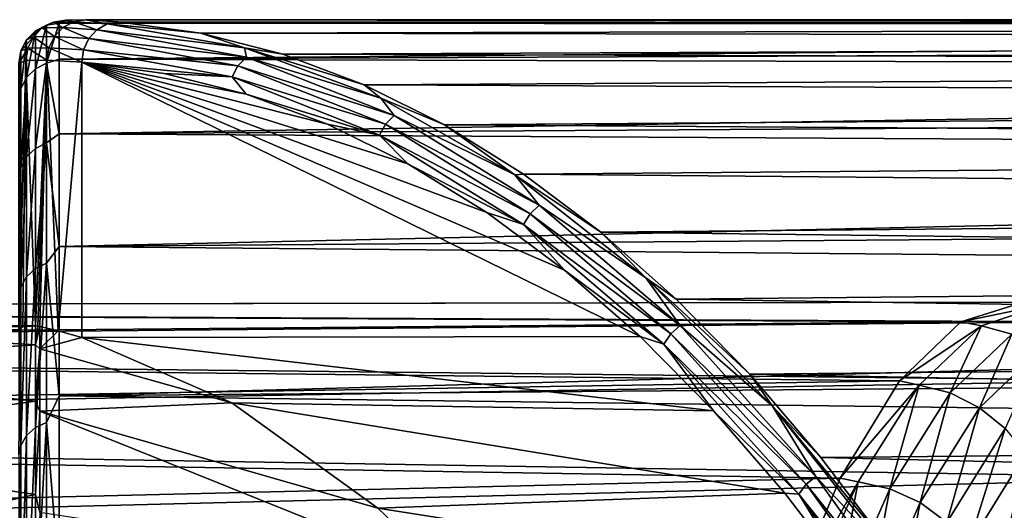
# Model space of a CAD drawing. Header units: metres. Extents: x -160 to 52, y -25 to 25.
# Tile 150 of 166: x 0.91 to 8.23, y 20.95 to 24.6. Entities that reach past the tile are written whole.
import ezdxf

# ---------------------------------------------------------------- set-up
doc = ezdxf.new("R2010")
doc.units = ezdxf.units.M
doc.layers.add('solid_509094_SW0001', color=7, linetype='CONTINUOUS')

msp = doc.modelspace()

# ---------------------------------------------------------------- linework, layer by layer
at = {"layer": 'solid_509094_SW0001'}
for points in [[(1.157706, 24.581701, 0.419186), (1.199999, 24.574394, 1.12216), (1.249585, 24.596191, 0.432979)], [(1.308919, 24.583912, -0.269279), (1.157706, 24.581701, 0.419186), (1.249585, 24.596191, 0.432979)], [(29.83452, 24.59849, 0.272934), (1.249585, 24.596191, 0.432979), (1.199999, 24.574394, 1.12216)], [(30.037287, 24.553604, 1.510217), (29.83452, 24.59849, 0.272934), (1.199999, 24.574394, 1.12216)], [(29.809113, 24.599728, 0.116522), (1.397618, 24.598803, -0.242959), (1.249585, 24.596191, 0.432979)], [(29.83452, 24.59849, 0.272934), (29.809113, 24.599728, 0.116522), (1.249585, 24.596191, 0.432979)], [(1.308919, 24.583912, -0.269279), (1.249585, 24.596191, 0.432979), (1.397618, 24.598803, -0.242959)], [(1.308919, 24.583912, -0.269279), (1.397618, 24.598803, -0.242959), (1.557355, 24.568243, -0.926803)], [(29.809113, 24.599728, 0.116522), (29.585135, 24.566851, -1.276717), (1.397618, 24.598803, -0.242959)], [(29.585135, 24.566851, -1.276717), (1.640352, 24.583946, -0.888668), (1.397618, 24.598803, -0.242959)], [(1.557355, 24.568243, -0.926803), (1.397618, 24.598803, -0.242959), (1.640352, 24.583946, -0.888668)], [(1.074857, 24.539177, 0.406308), (0.957349, 24.450935, 1.116523), (1.023816, 24.517271, 1.119552)], [(1.074857, 24.539177, 0.406308), (1.009165, 24.472795, 0.395521), (0.957349, 24.450935, 1.116523)], [(1.165358, 24.474873, -0.311196), (1.009165, 24.472795, 0.395521), (1.074857, 24.539177, 0.406308)], [(1.157706, 24.581701, 0.419186), (1.023816, 24.517271, 1.119552), (1.107563, 24.559814, 1.121494)], [(1.157706, 24.581701, 0.419186), (1.074857, 24.539177, 0.406308), (1.023816, 24.517271, 1.119552)], [(1.023816, 24.234762, 3.876368), (1.107563, 24.276815, 3.883095), (1.107563, 24.559814, 1.121494)], [(1.023816, 24.234762, 3.876368), (1.107563, 24.559814, 1.121494), (1.023816, 24.517271, 1.119552)], [(1.228913, 24.541214, -0.292818), (1.074857, 24.539177, 0.406308), (1.157706, 24.581701, 0.419186)], [(1.228913, 24.541214, -0.292818), (1.165358, 24.474873, -0.311196), (1.074857, 24.539177, 0.406308)], [(1.157706, 24.581701, 0.419186), (1.107563, 24.559814, 1.121494), (1.199999, 24.574394, 1.12216)], [(1.107563, 24.276815, 3.883095), (1.199999, 24.306707, 3.787358), (1.199999, 24.574394, 1.12216)], [(1.107563, 24.559814, 1.121494), (1.107563, 24.276815, 3.883095), (1.199999, 24.574394, 1.12216)], [(1.308919, 24.583912, -0.269279), (1.228913, 24.541214, -0.292818), (1.157706, 24.581701, 0.419186)], [(1.228913, 24.541214, -0.292818), (1.421885, 24.458973, -0.986023), (1.165358, 24.474873, -0.311196)], [(1.199999, 24.306707, 3.787358), (30.037287, 24.553604, 1.510217), (1.199999, 24.574394, 1.12216)], [(1.199999, 24.306707, 3.787358), (30.268959, 24.428495, 2.899792), (30.037287, 24.553604, 1.510217)], [(1.308919, 24.583912, -0.269279), (1.482003, 24.525204, -0.960384), (1.228913, 24.541214, -0.292818)], [(1.228913, 24.541214, -0.292818), (1.482003, 24.525204, -0.960384), (1.421885, 24.458973, -0.986023)], [(1.308919, 24.583912, -0.269279), (1.557355, 24.568243, -0.926803), (1.482003, 24.525204, -0.960384)], [(1.482003, 24.525204, -0.960384), (2.592462, 24.322351, -3.34177), (1.421885, 24.458973, -0.986023)], [(1.557355, 24.568243, -0.926803), (2.579342, 24.390305, -3.118462), (1.482003, 24.525204, -0.960384)], [(2.579342, 24.390305, -3.118462), (2.592462, 24.322351, -3.34177), (1.482003, 24.525204, -0.960384)], [(1.557355, 24.568243, -0.926803), (1.640352, 24.583946, -0.888668), (2.254411, 24.499523, -2.221143)], [(1.557355, 24.568243, -0.926803), (2.254411, 24.499523, -2.221143), (2.579342, 24.390305, -3.118462)], [(29.585135, 24.566851, -1.276717), (2.254411, 24.499523, -2.221143), (1.640352, 24.583946, -0.888668)], [(29.585135, 24.566851, -1.276717), (29.366129, 24.455231, -2.664942), (2.254411, 24.499523, -2.221143)], [(1.009165, 24.472795, 0.395521), (0.914682, 24.367315, 1.112704), (0.957349, 24.450935, 1.116523)], [(1.009165, 24.472795, 0.395521), (0.967083, 24.389076, 0.387887), (0.914682, 24.367315, 1.112704)], [(0.957349, 24.450935, 1.116523), (0.914682, 24.367315, 1.112704), (0.914682, 24.086536, 3.852659)], [(0.957349, 24.169191, 3.86588), (0.957349, 24.450935, 1.116523), (0.914682, 24.086536, 3.852659)], [(1.023816, 24.517271, 1.119552), (0.957349, 24.450935, 1.116523), (0.957349, 24.169191, 3.86588)], [(1.023816, 24.234762, 3.876368), (1.023816, 24.517271, 1.119552), (0.957349, 24.169191, 3.86588)], [(1.124451, 24.391361, -0.322623), (0.967083, 24.389076, 0.387887), (1.009165, 24.472795, 0.395521)], [(1.165358, 24.474873, -0.311196), (1.124451, 24.391361, -0.322623), (1.009165, 24.472795, 0.395521)], [(1.165358, 24.474873, -0.311196), (1.382783, 24.375925, -1.001255), (1.124451, 24.391361, -0.322623)], [(1.165358, 24.474873, -0.311196), (1.421885, 24.458973, -0.986023), (1.382783, 24.375925, -1.001255)], [(1.421885, 24.458973, -0.986023), (2.529871, 24.256573, -3.362108), (1.382783, 24.375925, -1.001255)], [(2.592462, 24.322351, -3.34177), (2.529871, 24.256573, -3.362108), (1.421885, 24.458973, -0.986023)], [(29.366129, 24.455231, -2.664942), (2.864122, 24.343143, -3.545631), (2.254411, 24.499523, -2.221143)], [(2.579342, 24.390305, -3.118462), (2.254411, 24.499523, -2.221143), (2.864122, 24.343143, -3.545631)], [(29.366129, 24.455231, -2.664942), (29.15279, 24.265387, -4.043664), (2.864122, 24.343143, -3.545631)], [(0.967083, 24.389076, 0.387887), (0.952739, 24.296236, 0.384167), (0.899999, 24.274708, 1.108475)], [(0.967083, 24.389076, 0.387887), (0.899999, 24.274708, 1.108475), (0.914682, 24.367315, 1.112704)], [(0.967083, 24.389076, 0.387887), (1.110187, 24.298798, -0.325995), (0.952739, 24.296236, 0.384167)], [(1.124451, 24.391361, -0.322623), (1.110187, 24.298798, -0.325995), (0.967083, 24.389076, 0.387887)], [(1.124451, 24.391361, -0.322623), (1.36846, 24.284142, -1.004616), (1.110187, 24.298798, -0.325995)], [(1.124451, 24.391361, -0.322623), (1.382783, 24.375925, -1.001255), (1.36846, 24.284142, -1.004616)], [(1.199999, 24.306707, 3.787358), (30.503407, 24.224701, 4.280662), (30.268959, 24.428495, 2.899792)], [(1.382783, 24.375925, -1.001255), (2.487669, 24.174091, -3.370691), (1.36846, 24.284142, -1.004616)], [(2.529871, 24.256573, -3.362108), (2.487669, 24.174091, -3.370691), (1.382783, 24.375925, -1.001255)], [(2.579342, 24.390305, -3.118462), (3.592372, 24.015863, -5.290911), (2.592462, 24.322351, -3.34177)], [(2.579342, 24.390305, -3.118462), (2.864122, 24.343143, -3.545631), (3.468681, 24.115566, -4.857944)], [(2.579342, 24.390305, -3.118462), (3.468681, 24.115566, -4.857944), (3.592372, 24.015863, -5.290911)], [(0.914682, 24.367315, 1.112704), (0.899999, 24.274708, 1.108475), (0.899999, 23.998743, 3.814214)], [(0.914682, 24.086536, 3.852659), (0.914682, 24.367315, 1.112704), (0.899999, 23.998743, 3.814214)], [(1.107563, 24.276815, 3.883095), (1.199999, 23.750834, 6.407651), (1.199999, 24.306707, 3.787358)], [(1.199999, 24.306707, 3.787358), (1.199999, 23.750834, 6.407651), (30.503407, 24.224701, 4.280662)], [(2.592462, 24.322351, -3.34177), (3.691485, 23.887115, -5.698634), (2.529871, 24.256573, -3.362108)], [(3.592372, 24.015863, -5.290911), (3.691485, 23.887115, -5.698634), (2.592462, 24.322351, -3.34177)], [(29.15279, 24.265387, -4.043664), (3.468681, 24.115566, -4.857944), (2.864122, 24.343143, -3.545631)], [(0.952739, 24.296236, 0.384167), (0.931201, 22.317598, 0.550759), (0.899999, 22.297407, 1.108475)], [(0.952739, 24.296236, 0.384167), (0.899999, 22.297407, 1.108475), (0.899999, 24.274708, 1.108475)], [(0.952739, 24.296236, 0.384167), (1.024543, 22.322769, -0.000548), (0.931201, 22.317598, 0.550759)], [(0.952739, 24.296236, 0.384167), (1.110187, 24.298798, -0.325995), (1.024543, 22.322769, -0.000548)], [(1.023816, 24.234762, 3.876368), (0.957349, 24.169191, 3.86588), (0.957349, 23.579296, 6.565948)], [(1.023816, 23.643265, 6.583761), (1.023816, 24.234762, 3.876368), (0.957349, 23.579296, 6.565948)], [(1.023816, 23.643265, 6.583761), (1.107563, 23.684294, 6.595186), (1.107563, 24.276815, 3.883095)], [(1.023816, 23.643265, 6.583761), (1.107563, 24.276815, 3.883095), (1.023816, 24.234762, 3.876368)], [(1.110187, 24.298798, -0.325995), (1.041024, 22.321688, -0.070659), (1.024543, 22.322769, -0.000548)], [(1.110187, 24.298798, -0.325995), (1.057903, 22.318949, -0.138164), (1.041024, 22.321688, -0.070659)], [(1.110187, 24.298798, -0.325995), (1.19296, 22.286247, -0.577877), (1.057903, 22.318949, -0.138164)], [(1.107563, 24.276815, 3.883095), (1.107563, 23.684294, 6.595186), (1.199999, 23.750834, 6.407651)], [(1.110187, 24.298798, -0.325995), (1.36846, 24.284142, -1.004616), (1.19296, 22.286247, -0.577877)], [(1.36846, 24.284142, -1.004616), (1.36846, 22.23678, -1.004616), (1.19296, 22.286247, -0.577877)], [(1.36846, 24.284142, -1.004616), (5.518731, 22.24577, -9.904901), (1.36846, 22.23678, -1.004616)], [(1.36846, 24.284142, -1.004616), (4.956474, 22.737757, -8.699137), (5.518731, 22.24577, -9.904901)], [(1.36846, 24.284142, -1.004616), (4.380431, 23.165909, -7.463808), (4.956474, 22.737757, -8.699137)], [(1.36846, 24.284142, -1.004616), (3.792912, 23.527792, -6.203871), (4.380431, 23.165909, -7.463808)], [(1.36846, 24.284142, -1.004616), (3.195497, 23.821997, -4.92271), (3.792912, 23.527792, -6.203871)], [(1.36846, 24.284142, -1.004616), (2.590641, 24.046658, -3.625593), (3.195497, 23.821997, -4.92271)], [(1.36846, 24.284142, -1.004616), (1.981334, 24.200819, -2.318929), (2.590641, 24.046658, -3.625593)], [(2.487669, 24.174091, -3.370691), (1.981334, 24.200819, -2.318929), (1.36846, 24.284142, -1.004616)], [(2.529871, 24.256573, -3.362108), (3.626431, 23.822313, -5.713688), (2.487669, 24.174091, -3.370691)], [(3.691485, 23.887115, -5.698634), (3.626431, 23.822313, -5.713688), (2.529871, 24.256573, -3.362108)], [(29.15279, 24.265387, -4.043664), (28.945631, 23.998098, -5.408465), (3.468681, 24.115566, -4.857944)], [(0.957349, 24.169191, 3.86588), (0.914682, 24.086536, 3.852659), (0.914682, 23.498657, 6.543493)], [(0.957349, 23.579296, 6.565948), (0.957349, 24.169191, 3.86588), (0.914682, 23.498657, 6.543493)], [(1.199999, 23.750834, 6.407651), (30.739569, 23.942823, 5.648128), (30.503407, 24.224701, 4.280662)], [(2.487669, 24.174091, -3.370691), (2.590641, 24.046658, -3.625593), (1.981334, 24.200819, -2.318929)], [(3.626431, 23.822313, -5.713688), (3.581139, 23.741056, -5.715645), (2.487669, 24.174091, -3.370691)], [(2.487669, 24.174091, -3.370691), (3.581139, 23.741056, -5.715645), (2.590641, 24.046658, -3.625593)], [(0.914682, 24.086536, 3.852659), (0.899999, 23.998743, 3.814214), (0.899999, 23.416931, 6.491355)], [(0.914682, 23.498657, 6.543493), (0.914682, 24.086536, 3.852659), (0.899999, 23.416931, 6.491355)], [(28.945631, 23.998098, -5.408465), (4.065368, 23.818026, -6.153193), (3.468681, 24.115566, -4.857944)], [(3.592372, 24.015863, -5.290911), (3.468681, 24.115566, -4.857944), (4.065368, 23.818026, -6.153193)], [(3.581139, 23.741056, -5.715645), (3.195497, 23.821997, -4.92271), (2.590641, 24.046658, -3.625593)], [(3.592372, 24.015863, -5.290911), (4.588701, 23.445808, -7.427547), (3.691485, 23.887115, -5.698634)], [(3.592372, 24.015863, -5.290911), (4.065368, 23.818026, -6.153193), (4.588701, 23.445808, -7.427547)], [(1.199999, 23.750834, 6.407651), (30.976509, 23.583778, 6.99754), (30.739569, 23.942823, 5.648128)], [(28.945631, 23.998098, -5.408465), (28.745134, 23.654392, -6.754992), (4.065368, 23.818026, -6.153193)], [(3.691485, 23.887115, -5.698634), (4.76923, 23.220776, -8.009865), (3.626431, 23.822313, -5.713688)], [(4.588701, 23.445808, -7.427547), (4.76923, 23.220776, -8.009865), (3.691485, 23.887115, -5.698634)], [(3.581139, 23.741056, -5.715645), (3.792912, 23.527792, -6.203871), (3.195497, 23.821997, -4.92271)], [(3.626431, 23.822313, -5.713688), (4.701731, 23.157486, -8.019676), (3.581139, 23.741056, -5.715645)], [(4.76923, 23.220776, -8.009865), (4.701731, 23.157486, -8.019676), (3.626431, 23.822313, -5.713688)], [(28.745134, 23.654392, -6.754992), (4.65196, 23.452085, -7.426965), (4.065368, 23.818026, -6.153193)], [(4.588701, 23.445808, -7.427547), (4.065368, 23.818026, -6.153193), (4.65196, 23.452085, -7.426965)], [(1.107563, 23.684294, 6.595186), (1.199999, 22.913364, 8.951974), (1.199999, 23.750834, 6.407651)], [(1.199999, 23.750834, 6.407651), (1.199999, 22.913364, 8.951974), (30.976509, 23.583778, 6.99754)], [(4.701731, 23.157486, -8.019676), (4.653373, 23.078125, -8.015059), (3.581139, 23.741056, -5.715645)], [(3.581139, 23.741056, -5.715645), (4.653373, 23.078125, -8.015059), (3.792912, 23.527792, -6.203871)], [(1.023816, 23.643265, 6.583761), (0.957349, 23.579296, 6.565948), (0.95735, 22.688768, 9.182302)], [(1.023816, 22.750322, 9.207212), (1.023816, 23.643265, 6.583761), (0.95735, 22.688768, 9.182302)], [(1.023816, 22.750322, 9.207212), (1.107563, 22.789801, 9.223189), (1.107563, 23.684294, 6.595186)], [(1.023816, 22.750322, 9.207212), (1.107563, 23.684294, 6.595186), (1.023816, 23.643265, 6.583761)], [(1.107563, 23.684294, 6.595186), (1.107563, 22.789801, 9.223189), (1.199999, 22.913364, 8.951974)], [(28.745134, 23.654392, -6.754992), (28.551838, 23.235535, -8.078994), (4.65196, 23.452085, -7.426965)], [(0.957349, 23.579296, 6.565948), (0.914682, 23.498657, 6.543493), (0.914682, 22.611174, 9.150899)], [(0.95735, 22.688768, 9.182302), (0.957349, 23.579296, 6.565948), (0.914682, 22.611174, 9.150899)], [(1.199999, 22.913364, 8.951974), (31.213343, 23.148767, 8.324346), (30.976509, 23.583778, 6.99754)], [(0.914682, 23.498657, 6.543493), (0.899999, 23.416931, 6.491355), (0.899999, 22.534166, 9.093939)], [(0.914682, 22.611174, 9.150899), (0.914682, 23.498657, 6.543493), (0.899999, 22.534166, 9.093939)], [(4.653373, 23.078125, -8.015059), (4.380431, 23.165909, -7.463808), (3.792912, 23.527792, -6.203871)], [(4.588701, 23.445808, -7.427547), (4.65196, 23.452085, -7.426965), (5.227018, 23.01956, -8.675253)], [(4.588701, 23.445808, -7.427547), (5.561365, 22.681768, -9.51343), (4.76923, 23.220776, -8.009865)], [(4.588701, 23.445808, -7.427547), (5.227018, 23.01956, -8.675253), (5.561365, 22.681768, -9.51343)], [(28.551838, 23.235535, -8.078994), (5.227018, 23.01956, -8.675253), (4.65196, 23.452085, -7.426965)], [(4.76923, 23.220776, -8.009865), (5.81682, 22.325586, -10.256429), (4.701731, 23.157486, -8.019676)], [(5.561365, 22.681768, -9.51343), (5.81682, 22.325586, -10.256429), (4.76923, 23.220776, -8.009865)], [(28.551838, 23.235535, -8.078994), (28.36611, 22.743011, -9.376332), (5.227018, 23.01956, -8.675253)], [(1.199999, 22.913364, 8.951974), (31.449116, 22.639286, 9.624077), (31.213343, 23.148767, 8.324346)], [(4.653373, 23.078125, -8.015059), (4.956474, 22.737757, -8.699137), (4.380431, 23.165909, -7.463808)], [(4.701731, 23.157486, -8.019676), (5.746905, 22.264362, -10.26106), (4.653373, 23.078125, -8.015059)], [(5.81682, 22.325586, -10.256429), (5.746905, 22.264362, -10.26106), (4.701731, 23.157486, -8.019676)], [(5.746905, 22.264362, -10.26106), (5.695519, 22.18759, -10.249949), (4.653373, 23.078125, -8.015059)], [(4.653373, 23.078125, -8.015059), (5.695519, 22.18759, -10.249949), (4.956474, 22.737757, -8.699137)], [(28.36611, 22.743011, -9.376332), (5.788455, 22.522619, -9.894027), (5.227018, 23.01956, -8.675253)], [(5.561365, 22.681768, -9.51343), (5.227018, 23.01956, -8.675253), (5.788455, 22.522619, -9.894027)], [(1.107563, 22.789801, 9.223189), (1.199999, 21.804228, 11.39016), (1.199999, 22.913364, 8.951974)], [(1.199999, 22.913364, 8.951974), (1.199999, 21.804228, 11.39016), (31.449116, 22.639286, 9.624077)], [(1.023816, 21.567316, 11.713274), (1.107563, 21.60474, 11.7336), (1.107563, 22.789801, 9.223189)], [(1.023816, 21.567316, 11.713274), (1.107563, 22.789801, 9.223189), (1.023816, 22.750322, 9.207212)], [(1.107563, 22.789801, 9.223189), (1.107563, 21.60474, 11.7336), (1.199999, 21.804228, 11.39016)], [(1.023816, 22.750322, 9.207212), (0.95735, 22.688768, 9.182302), (0.95735, 21.508963, 11.681582)], [(1.023816, 21.567316, 11.713274), (1.023816, 22.750322, 9.207212), (0.95735, 21.508963, 11.681582)], [(5.695519, 22.18759, -10.249949), (5.518731, 22.24577, -9.904901), (4.956474, 22.737757, -8.699137)], [(28.36611, 22.743011, -9.376332), (28.188261, 22.178534, -10.642973), (5.788455, 22.522619, -9.894027)], [(0.95735, 22.688768, 9.182302), (0.914682, 22.611174, 9.150899), (0.914682, 21.435404, 11.641632)], [(0.95735, 21.508963, 11.681582), (0.95735, 22.688768, 9.182302), (0.914682, 21.435404, 11.641632)], [(1.199999, 21.804228, 11.39016), (31.682596, 22.057137, 10.892331), (31.449116, 22.639286, 9.624077)], [(5.561365, 22.681768, -9.51343), (6.503399, 21.725962, -11.53363), (5.81682, 22.325586, -10.256429)], [(5.561365, 22.681768, -9.51343), (5.788455, 22.522619, -9.894027), (6.334354, 21.963758, -11.079416)], [(5.561365, 22.681768, -9.51343), (6.334354, 21.963758, -11.079416), (6.503399, 21.725962, -11.53363)], [(0.914682, 22.611174, 9.150899), (0.899999, 22.534166, 9.093939), (0.899999, 21.363783, 11.579238)], [(0.914682, 21.435404, 11.641632), (0.914682, 22.611174, 9.150899), (0.899999, 21.363783, 11.579238)], [(-13.644179, 22.461933, 227.1492), (8.369645, 22.5, 223.894669), (7.904747, 22.353153, 221.373978)], [(-13.644179, 22.461933, 227.1492), (-13.110453, 22.461933, 229.710709), (8.369645, 22.5, 223.894669)], [(-13.110453, 22.461933, 229.710709), (8.836307, 22.354046, 226.415009), (8.369645, 22.5, 223.894669)], [(28.188261, 22.178534, -10.642973), (6.334354, 21.963758, -11.079416), (5.788455, 22.522619, -9.894027)], [(7.904747, 22.353153, 221.373978), (8.369645, 22.5, 223.894669), (8.52554, 22.483032, 223.710495)], [(7.904747, 22.353153, 221.373978), (8.52554, 22.483032, 223.710495), (8.056872, 22.324949, 221.224503)], [(8.28301, 22.261791, 221.191177), (8.056872, 22.324949, 221.224503), (8.52554, 22.483032, 223.710495)], [(-14.174296, 22.158175, 224.605011), (-13.644179, 22.461933, 227.1492), (7.904747, 22.353153, 221.373978)], [(-13.110453, 22.461933, 229.710709), (-12.580336, 22.158175, 232.254883), (8.836307, 22.354046, 226.415009)], [(-14.174296, 22.158175, 224.605011), (7.904747, 22.353153, 221.373978), (7.448142, 21.915411, 218.885666)], [(-12.580336, 22.158175, 232.254883), (9.297859, 21.9172, 228.90239), (8.836307, 22.354046, 226.415009)], [(1.024543, 22.182352, -2.499863), (-1.4, 22.025314, -3.883657), (-1.4, 22.327217, -1.300596)], [(1.024543, 22.322769, -0.000548), (-1.4, 22.327217, -1.300596), (-1.4, 22.327217, 1.300596)], [(1.024543, 22.322769, -0.000548), (1.024543, 22.182352, -2.499863), (-1.4, 22.327217, -1.300596)], [(0.931201, 22.317598, 0.550759), (1.024543, 22.322769, -0.000548), (-1.4, 22.327217, 1.300596)], [(0.899999, 22.297407, 1.108475), (0.931201, 22.317598, 0.550759), (-1.4, 22.327217, 1.300596)], [(5.81682, 22.325586, -10.256429), (6.825023, 21.204865, -12.418527), (5.746905, 22.264362, -10.26106)], [(6.503399, 21.725962, -11.53363), (6.825023, 21.204865, -12.418527), (5.81682, 22.325586, -10.256429)], [(7.448142, 21.915411, 218.885666), (7.904747, 22.353153, 221.373978), (8.056872, 22.324949, 221.224503)], [(7.448142, 21.915411, 218.885666), (8.056872, 22.324949, 221.224503), (7.592979, 21.883553, 218.771561)], [(7.823599, 21.824972, 218.74408), (7.592979, 21.883553, 218.771561), (8.056872, 22.324949, 221.224503)], [(8.28301, 22.261791, 221.191177), (7.823599, 21.824972, 218.74408), (8.056872, 22.324949, 221.224503)], [(1.041024, 22.321688, -0.070659), (1.024543, 22.182352, -2.499863), (1.024543, 22.322769, -0.000548)], [(1.041024, 22.321688, -0.070659), (1.057903, 22.318949, -0.138164), (1.024543, 22.182352, -2.499863)], [(1.024543, 22.182352, -2.499863), (1.057903, 22.318949, -0.138164), (1.057903, 22.153244, -2.718143)], [(1.057903, 22.153244, -2.718143), (1.057903, 22.318949, -0.138164), (1.19296, 22.286247, -0.577877)], [(1.057903, 22.153244, -2.718143), (1.19296, 22.286247, -0.577877), (1.36846, 22.23678, -1.004616)], [(5.746905, 22.264362, -10.26106), (6.752736, 21.146278, -12.418071), (5.695519, 22.18759, -10.249949)], [(6.825023, 21.204865, -12.418527), (6.752736, 21.146278, -12.418071), (5.746905, 22.264362, -10.26106)], [(8.042977, 21.71525, 218.731216), (7.823599, 21.824972, 218.74408), (8.28301, 22.261791, 221.191177)], [(8.496101, 22.147182, 221.166779), (8.042977, 21.71525, 218.731216), (8.28301, 22.261791, 221.191177)], [(1.024543, 22.182352, -2.499863), (1.024543, 21.762987, -4.967741), (-1.4, 22.025314, -3.883657)], [(1.024543, 22.182352, -2.499863), (1.057903, 22.153244, -2.718143), (1.024543, 21.762987, -4.967741)], [(1.057903, 22.153244, -2.718143), (1.36846, 22.23678, -1.004616), (2.485226, 21.751623, -3.399528)], [(5.518731, 22.24577, -9.904901), (6.065315, 21.692886, -11.077055), (1.36846, 22.23678, -1.004616)], [(6.065315, 21.692886, -11.077055), (2.485226, 21.751623, -3.399528), (1.36846, 22.23678, -1.004616)], [(5.695519, 22.18759, -10.249949), (6.065315, 21.692886, -11.077055), (5.518731, 22.24577, -9.904901)], [(6.752736, 21.146278, -12.418071), (6.698375, 21.072815, -12.40058), (5.695519, 22.18759, -10.249949)], [(5.695519, 22.18759, -10.249949), (6.698375, 21.072815, -12.40058), (6.065315, 21.692886, -11.077055)], [(28.188261, 22.178534, -10.642973), (28.018583, 21.544016, -11.874997), (6.334354, 21.963758, -11.079416)], [(-14.693637, 21.554764, 222.112564), (-14.174296, 22.158175, 224.605011), (7.448142, 21.915411, 218.885666)], [(-12.580336, 22.158175, 232.254883), (-12.060996, 21.554764, 234.747345), (9.297859, 21.9172, 228.90239)], [(1.024543, 21.762987, -4.967741), (1.057903, 22.153244, -2.718143), (1.057903, 21.69031, -5.261653)], [(1.057903, 21.69031, -5.261653), (1.057903, 22.153244, -2.718143), (2.485226, 21.751623, -3.399528)], [(8.23395, 21.560797, 218.734482), (8.042977, 21.71525, 218.731216), (8.496101, 22.147182, 221.166779)], [(1.199999, 21.804228, 11.39016), (31.912785, 21.404381, 12.124875), (31.682596, 22.057137, 10.892331)], [(1.024543, 21.762987, -4.967741), (-1.4, 21.42555, -6.414197), (-1.4, 22.025314, -3.883657)], [(28.018583, 21.544016, -11.874997), (6.863497, 21.345621, -12.228026), (6.334354, 21.963758, -11.079416)], [(6.503399, 21.725962, -11.53363), (6.334354, 21.963758, -11.079416), (6.863497, 21.345621, -12.228026)], [(-14.693637, 21.554764, 222.112564), (7.448142, 21.915411, 218.885666), (7.007247, 21.192478, 216.461838)], [(-12.060996, 21.554764, 234.747345), (9.748144, 21.195168, 231.324417), (9.297859, 21.9172, 228.90239)], [(7.007247, 21.192478, 216.461838), (7.448142, 21.915411, 218.885666), (7.592979, 21.883553, 218.771561)], [(7.007247, 21.192478, 216.461838), (7.592979, 21.883553, 218.771561), (7.139758, 21.164305, 216.382675)], [(7.374993, 21.111973, 216.359924), (7.139758, 21.164305, 216.382675), (7.592979, 21.883553, 218.771561)], [(7.823599, 21.824972, 218.74408), (7.374993, 21.111973, 216.359924), (7.592979, 21.883553, 218.771561)], [(7.601027, 21.00942, 216.357452), (7.374993, 21.111973, 216.359924), (7.823599, 21.824972, 218.74408)], [(8.042977, 21.71525, 218.731216), (7.601027, 21.00942, 216.357452), (7.823599, 21.824972, 218.74408)], [(1.024543, 21.762987, -4.967741), (1.024543, 21.069948, -7.37315), (-1.4, 21.42555, -6.414197)], [(1.024543, 21.762987, -4.967741), (1.057903, 21.69031, -5.261653), (1.024543, 21.069948, -7.37315)], [(1.057903, 21.69031, -5.261653), (2.485226, 21.751623, -3.399528), (3.569118, 20.968699, -5.723942)], [(1.107563, 21.60474, 11.7336), (1.199999, 20.436575, 13.6933), (1.199999, 21.804228, 11.39016)], [(1.199999, 21.804228, 11.39016), (1.199999, 20.436575, 13.6933), (31.912785, 21.404381, 12.124875)], [(6.59503, 21.081097, -12.213034), (3.569118, 20.968699, -5.723942), (2.485226, 21.751623, -3.399528)], [(6.065315, 21.692886, -11.077055), (6.59503, 21.081097, -12.213034), (2.485226, 21.751623, -3.399528)], [(1.024543, 21.069948, -7.37315), (1.057903, 21.69031, -5.261653), (1.057903, 20.936356, -7.734568)], [(1.057903, 21.69031, -5.261653), (3.569118, 20.968699, -5.723942), (4.095542, 20.467524, -6.852864)], [(1.057903, 20.936356, -7.734568), (1.057903, 21.69031, -5.261653), (4.095542, 20.467524, -6.852864)], [(6.698375, 21.072815, -12.40058), (6.59503, 21.081097, -12.213034), (6.065315, 21.692886, -11.077055)], [(6.503399, 21.725962, -11.53363), (7.407229, 20.581678, -13.4719), (6.825023, 21.204865, -12.418527)], [(6.503399, 21.725962, -11.53363), (6.863497, 21.345621, -12.228026), (7.374095, 20.671219, -13.336448)], [(6.503399, 21.725962, -11.53363), (7.374095, 20.671219, -13.336448), (7.407229, 20.581678, -13.4719)], [(7.800267, 20.862551, 216.376221), (7.601027, 21.00942, 216.357452), (8.042977, 21.71525, 218.731216)], [(8.23395, 21.560797, 218.734482), (7.800267, 20.862551, 216.376221), (8.042977, 21.71525, 218.731216)], [(1.023816, 20.109331, 14.069993), (1.107563, 20.144226, 14.094408), (1.107563, 21.60474, 11.7336)], [(1.023816, 20.109331, 14.069993), (1.107563, 21.60474, 11.7336), (1.023816, 21.567316, 11.713274)], [(1.107563, 21.60474, 11.7336), (1.107563, 20.144226, 14.094408), (1.199999, 20.436575, 13.6933)], [(-15.195175, 20.659863, 219.705536), (-14.693637, 21.554764, 222.112564), (7.007247, 21.192478, 216.461838)], [(-12.060996, 21.554764, 234.747345), (-11.559457, 20.659863, 237.154373), (9.748144, 21.195168, 231.324417)], [(1.023816, 21.567316, 11.713274), (0.95735, 21.508963, 11.681582), (0.95735, 20.054922, 14.031925)], [(1.023816, 20.109331, 14.069993), (1.023816, 21.567316, 11.713274), (0.95735, 20.054922, 14.031925)], [(28.018583, 21.544016, -11.874997), (27.857319, 20.841562, -13.068644), (6.863497, 21.345621, -12.228026)], [(7.959053, 20.683777, 216.414063), (7.800267, 20.862551, 216.376221), (8.23395, 21.560797, 218.734482)], [(8.383523, 21.374603, 218.753052), (7.959053, 20.683777, 216.414063), (8.23395, 21.560797, 218.734482)], [(0.95735, 21.508963, 11.681582), (0.914682, 21.435404, 11.641632), (0.914683, 19.986336, 13.983937)], [(0.95735, 20.054922, 14.031925), (0.95735, 21.508963, 11.681582), (0.914683, 19.986336, 13.983937)], [(1.024543, 21.069948, -7.37315), (-1.4, 20.535891, -8.858519), (-1.4, 21.42555, -6.414197)], [(0.914682, 21.435404, 11.641632), (0.899999, 21.363783, 11.579238), (0.9, 19.921976, 13.91417)], [(0.914683, 19.986336, 13.983937), (0.914682, 21.435404, 11.641632), (0.9, 19.921976, 13.91417)], [(1.199999, 20.436575, 13.6933), (32.13871, 20.683365, 13.317604), (31.912785, 21.404381, 12.124875)], [(8.265075, 20.845739, 217.555435), (7.959053, 20.683777, 216.414063), (8.383523, 21.374603, 218.753052)], [(27.857319, 20.841562, -13.068644), (7.374095, 20.671219, -13.336448), (6.863497, 21.345621, -12.228026)], [(-15.195175, 20.659863, 219.705536), (7.007247, 21.192478, 216.461838), (6.589712, 20.193798, 214.133698)], [(-11.559457, 20.659863, 237.154373), (10.181142, 20.197357, 233.649643), (9.748144, 21.195168, 231.324417)], [(6.589712, 20.193798, 214.133698), (7.007247, 21.192478, 216.461838), (7.139758, 21.164305, 216.382675)], [(6.589712, 20.193798, 214.133698), (7.139758, 21.164305, 216.382675), (6.70218, 20.176214, 214.088409)], [(6.942091, 20.132055, 214.068588), (6.70218, 20.176214, 214.088409), (7.139758, 21.164305, 216.382675)], [(6.825023, 21.204865, -12.418527), (7.783935, 19.863367, -14.47492), (6.752736, 21.146278, -12.418071)], [(7.407229, 20.581678, -13.4719), (7.783935, 19.863367, -14.47492), (6.825023, 21.204865, -12.418527)], [(7.374993, 21.111973, 216.359924), (6.942091, 20.132055, 214.068588), (7.139758, 21.164305, 216.382675)], [(6.59503, 21.081097, -12.213034), (7.1062, 20.41346, -13.309241), (3.569118, 20.968699, -5.723942)], [(6.698375, 21.072815, -12.40058), (7.1062, 20.41346, -13.309241), (6.59503, 21.081097, -12.213034)], [(6.752736, 21.146278, -12.418071), (7.709336, 19.808016, -14.469507), (6.698375, 21.072815, -12.40058)], [(7.783935, 19.863367, -14.47492), (7.709336, 19.808016, -14.469507), (6.752736, 21.146278, -12.418071)], [(7.175189, 20.039223, 214.074646), (6.942091, 20.132055, 214.068588), (7.374993, 21.111973, 216.359924)], [(7.601027, 21.00942, 216.357452), (7.175189, 20.039223, 214.074646), (7.374993, 21.111973, 216.359924)], [(1.024543, 21.069948, -7.37315), (1.024543, 20.11195, -9.68584), (-1.4, 20.535891, -8.858519)], [(1.024543, 21.069948, -7.37315), (1.057903, 20.936356, -7.734568), (1.024543, 20.11195, -9.68584)], [(7.709336, 19.808016, -14.469507), (7.652077, 19.738609, -14.445801), (6.698375, 21.072815, -12.40058)], [(6.698375, 21.072815, -12.40058), (7.652077, 19.738609, -14.445801), (7.1062, 20.41346, -13.309241)], [(7.383433, 19.902931, 214.107101), (7.175189, 20.039223, 214.074646), (7.601027, 21.00942, 216.357452)], [(7.800267, 20.862551, 216.376221), (7.383433, 19.902931, 214.107101), (7.601027, 21.00942, 216.357452)], [(7.1062, 20.41346, -13.309241), (4.095542, 20.467524, -6.852864), (3.569118, 20.968699, -5.723942)]]:
    msp.add_3dface(points, dxfattribs=at)

doc.saveas('drawing.dxf')
